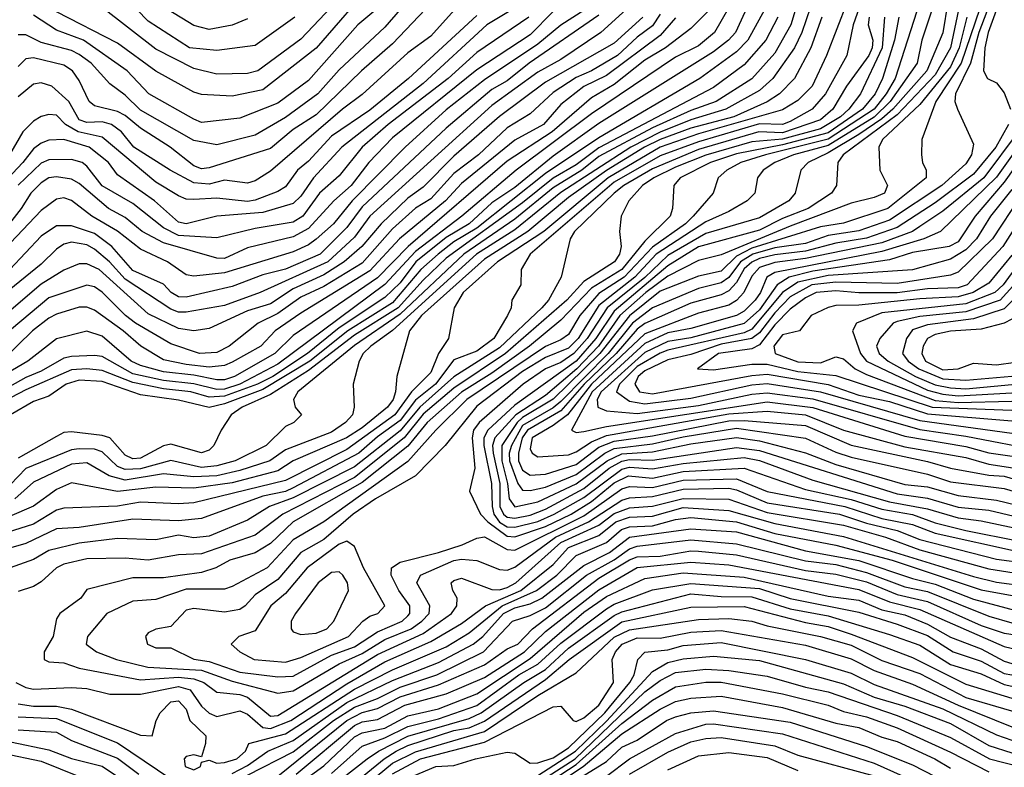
# Model space of a CAD drawing. Header units: metres. Extents: x -51132 to -49532, y -231222 to -229437.
# Tile 20 of 256: x -50872 to -50808, y -231153 to -231104. Entities that reach past the tile are written whole.
import ezdxf

# ---------------------------------------------------------------- set-up
doc = ezdxf.new("R2010")
doc.units = ezdxf.units.M
for name, color, linetype in [('CONTOUR_HALF', 8, 'Continuous'), ('CONTOUR_INDEX', 1, 'Continuous'), ('CONTOUR_INTER', 3, 'Continuous')]:
    doc.layers.add(name, color=color, linetype=linetype)

msp = doc.modelspace()

# ---------------------------------------------------------------- linework, layer by layer
at = {"layer": 'CONTOUR_HALF'}
for points, elevation in [([(-50848.675, -231101.759), (-50852.58, -231106.281), (-50856.08, -231109.004), (-50858.08, -231109.417), (-50860.08, -231109.315), (-50860.58, -231109.16), (-50863.08, -231107.789), (-50865.58, -231105.948), (-50869.58, -231103.899)], 45.5), ([(-50820.781, -231102.259), (-50821.532, -231104.759), (-50822.58, -231106.612), (-50824.08, -231108.287), (-50826.424, -231109.759), (-50828.08, -231110.356), (-50830.58, -231111.481), (-50834.08, -231113.365), (-50835.203, -231114.259), (-50837.08, -231115.423), (-50839.58, -231117.458), (-50842.916, -231119.759), (-50847.08, -231123.68), (-50850.08, -231125.718), (-50853.785, -231128.759), (-50854.073, -231129.259), (-50853.948, -231129.759), (-50853.54, -231130.259), (-50854.052, -231130.759), (-50854.58, -231131.025), (-50855.86, -231132.259), (-50857.872, -231133.259), (-50859.08, -231133.595), (-50860.08, -231133.703), (-50862.08, -231133.257), (-50864.08, -231133.791), (-50865.08, -231133.836), (-50865.58, -231133.634), (-50866.58, -231132.683), (-50867.08, -231132.514), (-50868.08, -231132.474), (-50868.58, -231132.558), (-50871.58, -231133.761), (-50873.08, -231135.351)], 35.5), ([(-50825.111, -231102.759), (-50826.515, -231105.259), (-50827.58, -231106.134), (-50829.08, -231106.868), (-50834.58, -231110.562), (-50839.492, -231114.259), (-50843.061, -231117.259), (-50846.08, -231119.581), (-50848.08, -231121.733), (-50855.08, -231126.939), (-50857.57, -231128.259), (-50858.58, -231128.577), (-50859.08, -231128.607), (-50860.58, -231128.226), (-50862.58, -231128.014), (-50864.58, -231127.574), (-50866.58, -231126.454), (-50867.08, -231126.37), (-50868.58, -231126.439), (-50869.08, -231126.555), (-50870.58, -231127.41), (-50871.58, -231127.815), (-50875.08, -231129.771)], 37.5), ([(-50853.983, -231104.259), (-50856.58, -231106.092), (-50859.08, -231106.431), (-50860.87, -231106.259), (-50863.58, -231104.509), (-50865.08, -231102.947)], 46.5), ([(-50808.302, -231102.759), (-50809.24, -231105.259), (-50809.785, -231107.259), (-50810.747, -231109.259), (-50810.791, -231109.759), (-50810.626, -231110.259), (-50809.58, -231112.551), (-50809.71, -231113.259), (-50810.08, -231113.839), (-50811.643, -231115.259), (-50815.08, -231117.527), (-50817.08, -231118.234), (-50819.08, -231118.536), (-50820.58, -231119.052), (-50822.58, -231119.336), (-50824.006, -231119.759), (-50824.82, -231120.259), (-50825.58, -231121.279), (-50826.08, -231121.636), (-50827.58, -231121.997), (-50830.58, -231123.269), (-50831.889, -231124.259), (-50833.478, -231126.259), (-50836.58, -231129.387), (-50837.08, -231129.807), (-50839.08, -231130.966), (-50839.794, -231132.259), (-50839.954, -231132.759), (-50839.945, -231133.259), (-50839.389, -231134.759), (-50839.08, -231135.193), (-50838.58, -231135.215), (-50837.58, -231134.989), (-50835.58, -231134.162), (-50833.708, -231132.759), (-50833.08, -231132.461), (-50830.58, -231132.153), (-50828.58, -231131.698), (-50825.08, -231131.13), (-50820.58, -231131.781), (-50818.58, -231132.709), (-50817.58, -231133.03), (-50812.58, -231134.134), (-50811.08, -231134.644), (-50807.58, -231135.087), (-50806.08, -231135.52)], 28.5), ([(-50839.791, -231103.759), (-50841.407, -231104.759), (-50845.58, -231108.583), (-50850.913, -231112.759), (-50852.754, -231114.759), (-50853.58, -231115.958), (-50854.08, -231116.442), (-50856.08, -231117.016), (-50859.08, -231117.273), (-50861.08, -231117.767), (-50861.58, -231117.648), (-50863.152, -231116.259), (-50865.58, -231114.557), (-50866.171, -231113.759), (-50867.439, -231112.759), (-50869.08, -231112.256), (-50870.08, -231112.305), (-50870.58, -231112.482), (-50871.08, -231112.855), (-50871.777, -231113.759), (-50874.154, -231116.259)], 42.5), ([(-50816.921, -231103.259), (-50817.453, -231104.759), (-50817.872, -231106.759), (-50819.267, -231109.259), (-50820.137, -231110.259), (-50821.58, -231111.068), (-50822.08, -231111.272), (-50823.58, -231111.222), (-50827.58, -231112.4), (-50830.08, -231113.315), (-50833.08, -231115.045), (-50838.588, -231119.759), (-50839.182, -231120.759), (-50839.183, -231121.759), (-50839.788, -231122.759), (-50839.833, -231123.259), (-50840.056, -231123.759), (-50840.955, -231125.259), (-50842.08, -231126.088), (-50843.58, -231126.654), (-50844.784, -231128.259), (-50846.08, -231129.306), (-50847.08, -231130.642), (-50848.58, -231131.708), (-50849.795, -231132.759), (-50854.08, -231135.042), (-50854.58, -231135.267), (-50856.08, -231135.571), (-50860.08, -231137.046), (-50861.58, -231137.188), (-50864.58, -231137.087), (-50868.08, -231137.629), (-50869.58, -231137.725), (-50871.58, -231138.681), (-50873.65, -231139.259)], 33.5), ([(-50823.247, -231103.759), (-50824.334, -231105.759), (-50825.08, -231106.527), (-50827.478, -231108.259), (-50834.08, -231112.131), (-50837.58, -231114.478), (-50842.08, -231118.053), (-50843.58, -231118.94), (-50844.601, -231119.759), (-50845.746, -231120.759), (-50847.58, -231122.933), (-50850.514, -231124.759), (-50853.002, -231126.759), (-50856.08, -231128.605), (-50858.58, -231129.539), (-50859.58, -231129.777), (-50861.58, -231129.303), (-50864.08, -231128.951), (-50866.58, -231128.082), (-50868.08, -231128.004), (-50868.93, -231128.259), (-50870.08, -231129.034), (-50871.08, -231129.389), (-50872.59, -231130.259)], 36.5), ([(-50847.08, -231103.753), (-50848.08, -231104.905), (-50851.08, -231107.692), (-50852.479, -231109.259), (-50854.58, -231110.818), (-50856.58, -231111.973), (-50859.08, -231112.602), (-50860.58, -231112.323), (-50864.08, -231110.342), (-50865.08, -231109.36), (-50866.08, -231108.616), (-50867.295, -231107.259), (-50868.08, -231106.688), (-50868.58, -231106.427), (-50870.58, -231105.899), (-50871.58, -231105.403), (-50872.08, -231105.399)], 44.5), ([(-50843.536, -231103.759), (-50845.08, -231105.498), (-50846.58, -231106.587), (-50849.58, -231109.315), (-50850.865, -231110.259), (-50855.58, -231114.332), (-50856.58, -231114.959), (-50857.08, -231115.111), (-50858.58, -231114.907), (-50859.58, -231115.167), (-50860.58, -231115.085), (-50862.137, -231114.259), (-50864.509, -231112.759), (-50865.324, -231111.759), (-50865.974, -231111.259), (-50866.58, -231111.105), (-50867.58, -231111.133), (-50868.08, -231110.973), (-50868.771, -231109.759), (-50869.872, -231108.759), (-50870.58, -231108.537), (-50871.08, -231108.638), (-50872.08, -231109.461)], 43.5), ([(-50813.08, -231103.242), (-50814.705, -231108.259), (-50815.297, -231109.259), (-50816.084, -231110.259), (-50819.08, -231112.23), (-50823.184, -231113.259), (-50824.79, -231113.759), (-50825.726, -231114.259), (-50826.278, -231114.759), (-50826.618, -231115.759), (-50827.91, -231117.259), (-50828.426, -231117.759), (-50830.58, -231119.302), (-50832.432, -231121.259), (-50834.08, -231122.331), (-50835.329, -231123.759), (-50836.08, -231124.997), (-50836.58, -231125.358), (-50837.58, -231125.783), (-50842.735, -231129.259), (-50844.757, -231131.259), (-50846.58, -231133.309), (-50852.08, -231137.249), (-50854.08, -231138.436), (-50855.797, -231140.259), (-50858.08, -231141.5), (-50858.58, -231141.655), (-50861.08, -231141.66), (-50863.08, -231142.335), (-50864.58, -231142.457), (-50866.28, -231143.259), (-50867.535, -231144.759), (-50867.629, -231145.259), (-50866.955, -231145.759), (-50865.635, -231146.259), (-50863.589, -231146.759), (-50860.08, -231146.964), (-50858.08, -231147.687), (-50855.08, -231148.464), (-50854.08, -231148.323), (-50851.08, -231146.558), (-50849.58, -231145.871), (-50848.08, -231144.951), (-50846.375, -231144.259), (-50845.669, -231143.759), (-50845.187, -231143.259), (-50845.137, -231142.759), (-50845.987, -231141.259), (-50845.748, -231140.759), (-50843.58, -231139.783), (-50843.08, -231139.712), (-50842.08, -231139.789), (-50840.58, -231140.367), (-50840.08, -231140.426), (-50839.58, -231140.218), (-50836.921, -231138.259), (-50834.77, -231137.259), (-50832.58, -231135.843), (-50832.08, -231135.695), (-50830.58, -231135.61), (-50828.58, -231135.124), (-50825.58, -231135.061), (-50825.08, -231135.164), (-50823.08, -231136.019), (-50818.352, -231136.759), (-50816.58, -231137.351), (-50814.58, -231137.832), (-50813.08, -231138.417), (-50808.08, -231139.712), (-50806.08, -231139.955)], 31.5), ([(-50811.258, -231103.259), (-50811.58, -231105.271), (-50812.638, -231107.759), (-50814.857, -231110.259), (-50815.58, -231110.906), (-50817.08, -231111.933), (-50819.08, -231113.133), (-50820.402, -231113.759), (-50820.872, -231114.259), (-50821.241, -231115.759), (-50821.65, -231116.259), (-50823.58, -231117.385), (-50827.08, -231118.389), (-50829.58, -231119.841), (-50831.08, -231121.274), (-50833.542, -231123.259), (-50834.845, -231125.259), (-50835.735, -231126.259), (-50836.58, -231126.837), (-50837.58, -231127.257), (-50839.04, -231128.259), (-50841.924, -231130.759), (-50842.282, -231131.259), (-50842.386, -231131.759), (-50842.201, -231133.759), (-50842.56, -231135.259), (-50841.832, -231136.759), (-50841.359, -231137.259), (-50840.08, -231138.195), (-50839.58, -231138.246), (-50837.58, -231137.558), (-50835.911, -231136.759), (-50834.58, -231135.938), (-50833.08, -231134.718), (-50832.15, -231134.259), (-50830.58, -231134.393), (-50828.58, -231133.977), (-50824.592, -231133.759), (-50820.58, -231135.142), (-50817.58, -231135.805), (-50815.58, -231136.438), (-50813.58, -231136.776), (-50812.08, -231137.319), (-50810.08, -231137.822), (-50806.58, -231138.534)], 30.5), ([(-50831.203, -231104.259), (-50833.08, -231105.956), (-50837.58, -231108.497), (-50840.58, -231110.736), (-50843.58, -231113.347), (-50845.58, -231115.368), (-50846.58, -231116.095), (-50848.332, -231117.759), (-50849.603, -231119.259), (-50850.761, -231120.259), (-50852.08, -231121.097), (-50854.08, -231122.011), (-50855.58, -231122.999), (-50857.08, -231123.449), (-50859.58, -231124.617), (-50860.58, -231124.777), (-50861.58, -231124.604), (-50863.58, -231123.657), (-50866.772, -231120.759), (-50867.58, -231120.376), (-50868.08, -231120.393), (-50869.08, -231120.789), (-50870.58, -231121.718), (-50875.58, -231125.987)], 39.5), ([(-50819.491, -231104.259), (-50820.22, -231106.259), (-50821.288, -231108.259), (-50822.268, -231109.259), (-50823.08, -231109.796), (-50825.258, -231110.759), (-50828.08, -231111.519), (-50830.08, -231112.252), (-50831.105, -231112.759), (-50833.58, -231114.272), (-50836.08, -231116.054), (-50838.736, -231118.259), (-50841.58, -231120.07), (-50845.682, -231123.759), (-50846.486, -231124.759), (-50847.306, -231127.759), (-50847.397, -231128.759), (-50847.551, -231129.259), (-50847.917, -231129.759), (-50849.58, -231131.112), (-50850.598, -231131.759), (-50854.08, -231133.272), (-50855.08, -231133.931), (-50858.08, -231134.718), (-50860.58, -231135.064), (-50863.08, -231134.987), (-50865.58, -231135.282), (-50868.58, -231134.709), (-50869.58, -231135.149), (-50871.08, -231136.229), (-50874.08, -231137.532)], 34.5), ([(-50837.08, -231103.881), (-50838.58, -231105.399), (-50842.08, -231107.697), (-50847.58, -231112.146), (-50849.147, -231113.759), (-50850.292, -231115.259), (-50851.42, -231116.259), (-50853.08, -231118.068), (-50854.08, -231118.623), (-50857.08, -231119.343), (-50858.58, -231120.034), (-50859.08, -231120.009), (-50862.58, -231119), (-50863.964, -231118.259), (-50865.08, -231117.356), (-50866.175, -231116.759), (-50868.08, -231115.13), (-50868.58, -231114.842), (-50869.58, -231114.684), (-50870.08, -231114.762), (-50870.58, -231115.077), (-50871.251, -231115.759), (-50871.872, -231116.759), (-50873.58, -231118.915)], 41.5), ([(-50829.08, -231104.287), (-50830.08, -231105.445), (-50833.58, -231108.063), (-50835.08, -231108.787), (-50836.58, -231109.962), (-50837.721, -231111.259), (-50839.58, -231112.287), (-50843.08, -231115.138), (-50844.118, -231116.259), (-50847.13, -231118.759), (-50849.08, -231120.847), (-50853.58, -231123.601), (-50855.267, -231124.759), (-50856.204, -231125.759), (-50858.08, -231126.809), (-50858.58, -231127.031), (-50859.58, -231127.134), (-50861.08, -231126.976), (-50862.58, -231126.653), (-50864.047, -231125.759), (-50865.2, -231124.759), (-50867.08, -231123.419), (-50867.58, -231123.216), (-50868.08, -231123.211), (-50869.58, -231123.667), (-50870.08, -231123.933), (-50871.141, -231124.759), (-50873.08, -231126.653)], 38.5), ([(-50834.08, -231104.118), (-50838.646, -231107.259), (-50840.08, -231108.42), (-50841.08, -231108.986), (-50844.08, -231111.505), (-50849.58, -231116.653), (-50850.58, -231118.005), (-50852.327, -231119.759), (-50854.58, -231120.723), (-50856.08, -231121.097), (-50858.08, -231121.872), (-50861.08, -231122.568), (-50861.58, -231122.552), (-50862.078, -231122.259), (-50862.58, -231121.722), (-50864.58, -231120.826), (-50865.953, -231119.259), (-50867.08, -231118.403), (-50868.58, -231117.902), (-50869.58, -231117.907), (-50870.58, -231118.576), (-50872.617, -231120.759)], 40.5), ([(-50815.398, -231104.259), (-50815.556, -231106.259), (-50816.983, -231109.259), (-50817.731, -231110.259), (-50818.28, -231110.759), (-50819.58, -231111.555), (-50822.08, -231112.223), (-50824.08, -231112.4), (-50827.08, -231113.271), (-50829.08, -231114.064), (-50830.501, -231114.759), (-50831.23, -231115.259), (-50832.122, -231116.259), (-50832.62, -231117.259), (-50832.746, -231118.259), (-50832.633, -231119.259), (-50832.749, -231119.759), (-50833.073, -231120.259), (-50835.08, -231121.544), (-50836.19, -231122.759), (-50840.188, -231126.259), (-50843.58, -231128.52), (-50845.58, -231130.22), (-50846.823, -231131.759), (-50850.08, -231134.356), (-50854.764, -231136.759), (-50856.58, -231138.131), (-50860.08, -231139.355), (-50861.58, -231139.409), (-50863.58, -231139.776), (-50865.08, -231139.642), (-50867.58, -231139.687), (-50869.08, -231140.022), (-50869.58, -231140.262), (-50870.58, -231141.19), (-50871.08, -231141.487), (-50872.08, -231141.808)], 32.5), ([(-50810.013, -231104.259), (-50810.52, -231106.259), (-50811.08, -231107.496), (-50813.08, -231109.966), (-50815.526, -231112.259), (-50815.777, -231112.759), (-50815.7, -231114.259), (-50815.211, -231115.259), (-50815.411, -231115.759), (-50816.08, -231116.055), (-50817.58, -231116.409), (-50821.58, -231117.915), (-50826.08, -231119.803), (-50827.58, -231120.173), (-50829.58, -231121.181), (-50831.013, -231122.259), (-50832.721, -231123.759), (-50834.122, -231125.759), (-50835.54, -231127.259), (-50837.58, -231128.998), (-50839.521, -231130.259), (-50840.887, -231131.759), (-50841.039, -231132.259), (-50841.003, -231132.759), (-50840.566, -231134.759), (-50840.56, -231136.259), (-50840.333, -231136.759), (-50840.08, -231136.964), (-50839.58, -231137.014), (-50838.58, -231136.818), (-50837.58, -231136.437), (-50835.08, -231135.075), (-50833.423, -231133.759), (-50832.58, -231133.289), (-50832.08, -231133.192), (-50830.58, -231133.223), (-50825.08, -231132.402), (-50823.58, -231132.599), (-50814.58, -231135.424), (-50812.58, -231135.704), (-50810.58, -231136.294), (-50808.58, -231136.501), (-50806.08, -231137.095)], 29.5), ([(-50806.651, -231111.759), (-50808.904, -231114.759), (-50811.58, -231116.936), (-50813.08, -231117.95), (-50813.574, -231118.259), (-50815.58, -231119.008), (-50820.58, -231120.032), (-50822.58, -231120.29), (-50823.58, -231120.613), (-50824.08, -231121.191), (-50824.598, -231122.259), (-50825.08, -231122.786), (-50825.58, -231123.083), (-50827.58, -231123.608), (-50831.08, -231124.954), (-50834.567, -231128.259), (-50836.144, -231130.259), (-50837.08, -231130.969), (-50838.457, -231131.759), (-50838.58, -231132.491), (-50838.444, -231132.759), (-50838.08, -231133), (-50836.08, -231132.883), (-50835.58, -231132.688), (-50834.58, -231132.016), (-50833.58, -231131.613), (-50825.58, -231130.197), (-50823.08, -231130.028), (-50820.58, -231130.265), (-50818.08, -231131.259), (-50814.08, -231132.346), (-50810.08, -231133.048), (-50808.58, -231133.481), (-50805.58, -231133.955)], 27.5), ([(-50805.58, -231112.246), (-50807.58, -231115.051), (-50809.464, -231117.259), (-50810.58, -231118.939), (-50811.169, -231119.259), (-50813.58, -231119.653), (-50815.08, -231120.116), (-50820.08, -231120.865), (-50821.647, -231121.259), (-50822.427, -231121.759), (-50823.58, -231123.39), (-50824.58, -231124.281), (-50828.08, -231125.233), (-50829.58, -231125.455), (-50831.08, -231126.185), (-50833.945, -231128.759), (-50834.207, -231129.259), (-50834.153, -231129.759), (-50833.58, -231129.999), (-50831.58, -231130.179), (-50827.58, -231129.661), (-50824.08, -231128.904), (-50823.08, -231128.818), (-50820.08, -231129.211), (-50813.08, -231131.218), (-50810.08, -231131.646), (-50805.08, -231132.614)], 26.5), ([(-50804.712, -231113.259), (-50808.343, -231118.759), (-50810.58, -231120.927), (-50811.08, -231121.132), (-50814.58, -231121.677), (-50818.58, -231121.584), (-50820.163, -231121.759), (-50821.58, -231122.533), (-50822.58, -231123.585), (-50823.58, -231124.889), (-50824.08, -231125.277), (-50826.08, -231125.632), (-50828.08, -231126.311), (-50829.58, -231126.66), (-50831.08, -231127.384), (-50831.518, -231127.759), (-50831.746, -231128.259), (-50831.433, -231128.759), (-50830.58, -231128.894), (-50824.08, -231127.677), (-50823.08, -231127.606), (-50819.08, -231128.27), (-50817.08, -231128.969), (-50815.08, -231129.39), (-50812.58, -231130.201), (-50807.08, -231130.662)], 25.5), ([(-50803.08, -231117.509), (-50807.828, -231122.759), (-50810.08, -231123.518), (-50813.08, -231123.818), (-50814.58, -231124.15), (-50814.826, -231124.259), (-50815.712, -231125.259), (-50815.932, -231125.759), (-50815.752, -231126.259), (-50815.156, -231126.759), (-50813.367, -231127.759), (-50812.08, -231128.292), (-50811.08, -231128.504), (-50810.08, -231128.554), (-50807.08, -231128.287)], 23.5), ([(-50807.08, -231119.806), (-50808.58, -231121.638), (-50809.603, -231122.259), (-50810.58, -231122.553), (-50813.08, -231122.672), (-50817.08, -231123.088), (-50818.58, -231123.104), (-50819.08, -231123.241), (-50820.207, -231123.759), (-50820.961, -231124.759), (-50822.08, -231125.029), (-50822.648, -231125.759), (-50822.549, -231126.259), (-50821.08, -231126.791), (-50819.58, -231126.861), (-50818.58, -231126.466), (-50818.08, -231126.588), (-50817.331, -231127.259), (-50816.58, -231127.628), (-50812.08, -231129.313), (-50810.58, -231129.446), (-50807.08, -231129.367)], 24.5), ([(-50807.08, -231123.995), (-50807.58, -231124.266), (-50809.08, -231124.66), (-50811.08, -231124.778), (-50812.08, -231125.008), (-50812.58, -231125.27), (-50812.866, -231125.759), (-50812.959, -231126.259), (-50812.717, -231126.759), (-50811.58, -231127.312), (-50810.581, -231127.259), (-50809.58, -231126.878), (-50808.08, -231126.995), (-50805.58, -231126.644)], 22.5), ([(-50872.222, -231147.759), (-50871.58, -231148.101), (-50871.08, -231148.208), (-50868.58, -231148.093), (-50867.58, -231148.164), (-50866.08, -231148.524), (-50864.08, -231148.532), (-50861.58, -231148.029), (-50860.824, -231148.259), (-50860.08, -231149.321), (-50859.58, -231149.771), (-50859.08, -231149.989), (-50857.58, -231149.619), (-50857.08, -231149.844), (-50856.08, -231150.71), (-50855.58, -231150.788), (-50854.238, -231150.259), (-50850.58, -231147.847), (-50848.08, -231146.412), (-50845.08, -231145.092), (-50843.08, -231143.908), (-50841.508, -231142.759), (-50839.185, -231141.759), (-50837.08, -231140.048), (-50836.08, -231138.928), (-50834.08, -231138.145), (-50832.974, -231137.259), (-50832.08, -231136.949), (-50830.58, -231136.89), (-50828.58, -231136.328), (-50825.58, -231136.509), (-50822.58, -231137.376), (-50818.08, -231138.217), (-50809.58, -231140.843), (-50808.08, -231141.201), (-50806.08, -231141.477)], 32.5), ([(-50858.08, -231153.717), (-50857.08, -231153.191), (-50855.742, -231152.259), (-50854.08, -231151.569), (-50850.58, -231149.081), (-50847.58, -231147.645), (-50844.58, -231146.463), (-50842.317, -231145.259), (-50841.684, -231144.759), (-50840.317, -231143.259), (-50839.58, -231142.877), (-50838.58, -231142.623), (-50837.809, -231142.259), (-50835.08, -231140.113), (-50833.391, -231139.259), (-50832.08, -231138.258), (-50828.08, -231137.717), (-50825.08, -231137.921), (-50820.58, -231139.146), (-50817.08, -231139.795), (-50813.58, -231140.965), (-50812.08, -231141.344), (-50809.58, -231142.323), (-50806.58, -231143.128)], 33.5), ([(-50851.08, -231138.725), (-50853.166, -231140.259), (-50854.58, -231141.938), (-50855.543, -231142.759), (-50856.58, -231144.383), (-50857.643, -231144.759), (-50858.133, -231145.259), (-50857.577, -231145.759), (-50856.63, -231146.259), (-50854.58, -231146.433), (-50853.58, -231146.135), (-50850.473, -231144.759), (-50849.535, -231143.759), (-50849.08, -231143.434), (-50848.557, -231143.259), (-50848.101, -231142.759), (-50849.477, -231140.259), (-50850.08, -231138.877), (-50850.58, -231138.514), (-50851.08, -231138.725)], 30.5), ([(-50855.08, -231153.887), (-50850.58, -231150.252), (-50849.58, -231149.741), (-50848.58, -231149.475), (-50847.08, -231148.71), (-50844.58, -231147.921), (-50841.58, -231146.608), (-50840.08, -231145.576), (-50839.388, -231145.259), (-50838.428, -231144.259), (-50834.08, -231140.941), (-50832.08, -231139.74), (-50831.58, -231139.56), (-50830.08, -231139.506), (-50828.08, -231139.166), (-50827.58, -231139.183), (-50825.08, -231139.415), (-50820.58, -231140.446), (-50818.58, -231140.691), (-50816.58, -231141.175), (-50814.58, -231142.005), (-50812.58, -231142.464), (-50809.08, -231144.042), (-50807.58, -231144.553), (-50806.08, -231144.77)], 34.5), ([(-50853.58, -231154.307), (-50852.08, -231153.212), (-50850.08, -231151.324), (-50849.58, -231151.052), (-50848.08, -231150.757), (-50846.58, -231149.94), (-50844.58, -231149.497), (-50842.08, -231148.51), (-50838.58, -231146.196), (-50835.08, -231143.169), (-50833.58, -231142.142), (-50831.08, -231140.969), (-50828.58, -231140.592), (-50824.58, -231140.871), (-50819.08, -231142.124), (-50817.08, -231142.373), (-50815.58, -231143.02), (-50814.08, -231143.349), (-50812.58, -231143.946), (-50811.08, -231144.812), (-50809.08, -231145.565), (-50807.58, -231146.384), (-50807.08, -231146.528)], 35.5), ([(-50852.431, -231155.259), (-50849.239, -231152.759), (-50848.511, -231152.259), (-50846.58, -231151.273), (-50842.58, -231150.12), (-50841.788, -231149.759), (-50838.999, -231147.759), (-50837.58, -231146.914), (-50836.08, -231145.524), (-50833.08, -231143.377), (-50832.58, -231143.153), (-50828.08, -231141.968), (-50826.08, -231142.148), (-50824.08, -231142.158), (-50821.58, -231142.948), (-50819.08, -231143.417), (-50815.08, -231144.635), (-50813.08, -231145.337), (-50811.08, -231146.582), (-50809.08, -231147.2), (-50807.58, -231147.898), (-50806.58, -231148.114)], 36.5), ([(-50851.462, -231156.259), (-50847.58, -231153.056), (-50846.08, -231152.295), (-50841.58, -231150.964), (-50838.08, -231148.609), (-50835.58, -231147.13), (-50833.08, -231144.805), (-50832.08, -231144.316), (-50827.58, -231143.647), (-50825.58, -231143.593), (-50824.08, -231143.752), (-50823.08, -231144.06), (-50819.58, -231144.754), (-50817.58, -231145.325), (-50815.58, -231146.325), (-50813.08, -231147.182), (-50810.08, -231148.761), (-50806.58, -231149.767)], 37.5), ([(-50847.08, -231154.242), (-50844.744, -231153.259), (-50843.58, -231153.198), (-50842.161, -231152.759), (-50840.08, -231152.328), (-50839.58, -231152.399), (-50838.58, -231153.042), (-50838.08, -231153.029), (-50837.08, -231152.687), (-50836.08, -231152.034), (-50833.691, -231149.759), (-50832.064, -231147.759), (-50831.774, -231147.259), (-50831.548, -231146.259), (-50831.08, -231145.789), (-50829.58, -231145.631), (-50828.58, -231145.349), (-50826.08, -231145.161), (-50820.58, -231146.256), (-50817.58, -231147.166), (-50816.08, -231147.89), (-50811.58, -231149.482), (-50808.08, -231151.203), (-50807.08, -231151.535)], 38.5), ([(-50838.08, -231154.34), (-50835.647, -231152.759), (-50831.08, -231148.375), (-50830.08, -231147.648), (-50829.08, -231147.119), (-50827.08, -231146.902), (-50825.58, -231146.99), (-50823.08, -231147.353), (-50820.58, -231148.083), (-50819.08, -231148.37), (-50814.58, -231149.928), (-50811.08, -231151.368), (-50808.524, -231152.759), (-50806.58, -231153.272), (-50805.58, -231153.185), (-50803.58, -231152.577), (-50802.58, -231152.539), (-50802.08, -231152.409), (-50800.58, -231151.648), (-50800.08, -231151.594), (-50799.58, -231151.846), (-50799.08, -231152.558), (-50798.58, -231152.947), (-50796.58, -231153.541)], 39.5), ([(-50837.58, -231154.889), (-50835.121, -231153.259), (-50832.58, -231151.138), (-50830.08, -231149.523), (-50829.08, -231149.017), (-50828.08, -231148.802), (-50826.08, -231148.659), (-50822.08, -231149.401), (-50818.58, -231150.431), (-50817.08, -231150.703), (-50815.58, -231151.352), (-50814.58, -231151.631), (-50812.106, -231152.759), (-50811.08, -231153.368)], 40.5), ([(-50872.08, -231150.008), (-50869.58, -231150.126), (-50865.58, -231151.714), (-50862.08, -231154.067)], 33.5), ([(-50833.58, -231153.89), (-50832.08, -231152.773), (-50829.08, -231151.097), (-50827.08, -231150.499), (-50826.58, -231150.472), (-50822.08, -231151.119), (-50816.08, -231153.042), (-50812.08, -231154.844)], 41.5), ([(-50872.58, -231151.644), (-50870.08, -231152.174), (-50868.58, -231152.741), (-50866.58, -231153.247), (-50864.58, -231154.59)], 34.5), ([(-50829.58, -231153.485), (-50827.58, -231152.573), (-50825.58, -231152.351), (-50823.08, -231152.681), (-50821.08, -231153.535)], 42.5)]:
    msp.add_lwpolyline(points, dxfattribs=dict(at, elevation=elevation))
at = {"layer": 'CONTOUR_INDEX'}
for points, elevation in [([(-50819.102, -231100.259), (-50820.811, -231105.259), (-50821.285, -231106.259), (-50822.715, -231108.259), (-50823.58, -231109.054), (-50825.775, -231110.259), (-50828.08, -231110.96), (-50830.08, -231111.762), (-50832.007, -231112.759), (-50836.58, -231115.711), (-50839.58, -231118.167), (-50842.091, -231119.759), (-50847.58, -231124.741), (-50849.015, -231125.759), (-50849.514, -231126.259), (-50849.769, -231126.759), (-50850.162, -231128.259), (-50850.103, -231129.759), (-50850.198, -231130.259), (-50850.664, -231130.759), (-50851.58, -231131.393), (-50854.58, -231132.552), (-50855.603, -231133.259), (-50857.58, -231133.908), (-50859.08, -231134.253), (-50860.58, -231134.324), (-50862.58, -231134.128), (-50865.08, -231134.542), (-50866.124, -231134.259), (-50867.58, -231133.397), (-50868.58, -231133.485), (-50871.08, -231134.658), (-50872.302, -231135.759)], 35), ([(-50831.58, -231103.074), (-50833.955, -231105.259), (-50836.58, -231107.027), (-50838.08, -231107.844), (-50841.08, -231110.028), (-50849.076, -231117.259), (-50850.08, -231118.63), (-50851.83, -231120.259), (-50856.25, -231122.259), (-50858.58, -231123.111), (-50861.08, -231123.55), (-50861.58, -231123.546), (-50862.08, -231123.355), (-50865.08, -231121.39), (-50866.112, -231120.259), (-50867.08, -231119.42), (-50867.58, -231119.136), (-50868.58, -231118.971), (-50869.08, -231119.107), (-50869.58, -231119.435), (-50870.58, -231120.416), (-50874.08, -231123.244)], 40), ([(-50848.672, -231103.759), (-50849.848, -231104.759), (-50853.08, -231108.386), (-50855.08, -231109.868), (-50857.58, -231110.862), (-50860.08, -231111.136), (-50860.58, -231110.916), (-50863.533, -231109.259), (-50864.938, -231107.759), (-50867.813, -231105.759), (-50869.58, -231105.091), (-50871.08, -231104.113)], 45), ([(-50810.558, -231103.759), (-50811.079, -231106.259), (-50812.08, -231108.011), (-50814.58, -231110.647), (-50818.102, -231113.259), (-50818.458, -231113.759), (-50818.54, -231115.259), (-50818.864, -231115.759), (-50820.389, -231116.759), (-50822.08, -231117.416), (-50823.58, -231118.178), (-50827.58, -231119.282), (-50829.58, -231120.509), (-50833.08, -231123.469), (-50834.286, -231125.259), (-50835.58, -231126.743), (-50839.58, -231129.621), (-50841.352, -231131.259), (-50841.604, -231131.759), (-50841.606, -231132.259), (-50841.107, -231134.759), (-50841.063, -231136.259), (-50840.962, -231136.759), (-50840.58, -231137.284), (-50840.08, -231137.58), (-50839.58, -231137.603), (-50838.08, -231137.238), (-50837.013, -231136.759), (-50835.08, -231135.679), (-50832.58, -231133.806), (-50832.08, -231133.683), (-50830.58, -231133.786), (-50828.58, -231133.437), (-50824.58, -231133.054), (-50823.58, -231133.246), (-50820.08, -231134.544), (-50815.08, -231135.942), (-50812.58, -231136.403), (-50810.58, -231137.006), (-50809.08, -231137.191), (-50806.08, -231137.828)], 30), ([(-50806.404, -231117.259), (-50807.666, -231119.259), (-50810.004, -231121.759), (-50810.58, -231121.952), (-50812.58, -231122.021), (-50814.58, -231122.287), (-50817.08, -231122.284), (-50818.58, -231122.145), (-50819.864, -231122.259), (-50820.58, -231122.601), (-50821.58, -231123.351), (-50822.58, -231124.365), (-50823.58, -231125.675), (-50824.08, -231125.948), (-50826.255, -231126.259), (-50827.642, -231127.259), (-50826.58, -231127.328), (-50824.08, -231126.947), (-50823.08, -231126.952), (-50821.08, -231127.416), (-50818.58, -231127.69), (-50812.284, -231129.759), (-50807.08, -231129.965)], 25), ([(-50853.9, -231153.759), (-50850.08, -231150.577), (-50849.58, -231150.344), (-50848.58, -231150.187), (-50846.785, -231149.259), (-50844.08, -231148.513), (-50841.58, -231147.433), (-50838.948, -231145.759), (-50837.58, -231144.435), (-50834.08, -231141.713), (-50831.58, -231140.255), (-50828.08, -231139.894), (-50825.58, -231140.074), (-50817.08, -231141.69), (-50815.08, -231142.501), (-50813.08, -231142.991), (-50807.58, -231145.413), (-50806.58, -231145.656)], 35), ([(-50851.58, -231140.574), (-50852.452, -231141.259), (-50853.927, -231143.259), (-50854.222, -231143.759), (-50854.209, -231144.259), (-50854.08, -231144.449), (-50853.58, -231144.636), (-50852.58, -231144.542), (-50851.882, -231144.259), (-50851.421, -231143.759), (-50850.467, -231141.759), (-50850.536, -231141.259), (-50850.844, -231140.759), (-50851.08, -231140.53), (-50851.58, -231140.574)], 30), ([(-50837.58, -231154.449), (-50835.58, -231153.13), (-50832.58, -231150.441), (-50830.58, -231148.919), (-50829.08, -231148.059), (-50827.08, -231147.752), (-50826.08, -231147.754), (-50822.08, -231148.519), (-50819.08, -231149.253), (-50818.08, -231149.675), (-50816.58, -231150.014), (-50814.58, -231150.74), (-50811.08, -231152.324), (-50808.58, -231153.619)], 40), ([(-50873.08, -231152.382), (-50870.58, -231152.912), (-50868.08, -231153.922)], 35)]:
    msp.add_lwpolyline(points, dxfattribs=dict(at, elevation=elevation))
at = {"layer": 'CONTOUR_INTER'}
for points, elevation in [([(-50823.559, -231101.759), (-50825.16, -231105.259), (-50825.607, -231105.759), (-50826.58, -231106.506), (-50834.08, -231111.195), (-50837.08, -231113.345), (-50839.58, -231115.394), (-50841.08, -231116.401), (-50842.565, -231117.759), (-50844.08, -231118.668), (-50846.057, -231120.259), (-50847.08, -231121.632), (-50848.08, -231122.585), (-50851.08, -231124.579), (-50853.139, -231126.259), (-50855.427, -231127.759), (-50856.418, -231128.259), (-50858.58, -231129.044), (-50859.58, -231129.108), (-50860.778, -231128.759), (-50862.58, -231128.55), (-50864.58, -231128.138), (-50866.58, -231127.365), (-50867.58, -231127.242), (-50868.58, -231127.308), (-50871.58, -231128.628), (-50877.08, -231131.49)], 37), ([(-50811.625, -231101.759), (-50812.962, -231105.759), (-50813.272, -231107.259), (-50815.038, -231109.759), (-50816.08, -231110.794), (-50819.08, -231112.634), (-50821.353, -231113.259), (-50822.576, -231113.759), (-50823.341, -231114.259), (-50823.701, -231114.759), (-50823.892, -231115.759), (-50824.378, -231116.259), (-50825.58, -231116.969), (-50827.08, -231117.646), (-50830.341, -231119.759), (-50831.73, -231121.259), (-50834.08, -231123.108), (-50835.444, -231125.259), (-50836.08, -231125.899), (-50837.58, -231126.51), (-50839.08, -231127.417), (-50842.08, -231129.695), (-50844.15, -231132.259), (-50846.08, -231134.245), (-50848.706, -231135.759), (-50850.16, -231136.759), (-50852.08, -231138.407), (-50853.58, -231139.274), (-50855.08, -231141.025), (-50856.58, -231142.037), (-50857.236, -231142.759), (-50857.58, -231143), (-50858.58, -231143.159), (-50860.58, -231142.921), (-50861.08, -231143.048), (-50862.08, -231144.109), (-50863.08, -231144.277), (-50863.58, -231144.522), (-50863.75, -231144.759), (-50863.625, -231145.259), (-50863.08, -231145.505), (-50862.08, -231145.505), (-50860.58, -231146.234), (-50859.58, -231146.403), (-50857.58, -231147.084), (-50855.08, -231147.396), (-50854.08, -231147.347), (-50851.58, -231145.984), (-50850.08, -231145.437), (-50848.58, -231144.459), (-50846.961, -231143.759), (-50846.58, -231143.413), (-50846.448, -231143.259), (-50846.46, -231142.759), (-50847.168, -231141.759), (-50847.686, -231140.759), (-50847.652, -231140.259), (-50847.08, -231139.901), (-50844.58, -231139.261), (-50843.021, -231138.759), (-50842.08, -231138.318), (-50841.58, -231138.24), (-50840.08, -231139.065), (-50839.58, -231139.118), (-50835.08, -231136.867), (-50832.58, -231135.106), (-50832.08, -231134.955), (-50830.58, -231135.008), (-50828.58, -231134.529), (-50825.08, -231134.447), (-50823.08, -231135.275), (-50818, -231136.259), (-50815.58, -231137.035), (-50813.58, -231137.431), (-50812.08, -231137.994), (-50806.58, -231139.232)], 31), ([(-50808.857, -231102.759), (-50810.394, -231107.259), (-50812.036, -231109.759), (-50812.958, -231112.259), (-50812.973, -231113.259), (-50812.913, -231113.759), (-50812.671, -231114.259), (-50812.673, -231114.759), (-50815.185, -231116.759), (-50818.08, -231117.723), (-50819.58, -231117.97), (-50824.08, -231119.366), (-50825.08, -231119.891), (-50826.08, -231120.864), (-50827.58, -231121.197), (-50830.08, -231122.166), (-50832.08, -231123.788), (-50834.016, -231126.259), (-50837.08, -231129.242), (-50839.08, -231130.435), (-50839.426, -231130.759), (-50840.43, -231132.259), (-50840.439, -231133.259), (-50840.056, -231134.759), (-50839.965, -231135.759), (-50839.58, -231136.28), (-50838.08, -231135.946), (-50835.58, -231134.766), (-50833.539, -231133.259), (-50832.58, -231132.801), (-50830.58, -231132.684), (-50828.08, -231132.159), (-50825.08, -231131.741), (-50823.58, -231131.972), (-50820.58, -231132.742), (-50818.58, -231133.506), (-50814.08, -231134.814), (-50812.58, -231134.973), (-50810.58, -231135.548), (-50808.08, -231135.839), (-50806.08, -231136.32)], 29), ([(-50807.716, -231102.759), (-50808.61, -231105.259), (-50808.836, -231106.259), (-50808.918, -231107.759), (-50808.657, -231108.259), (-50808.08, -231108.539), (-50807.58, -231109.203), (-50807.163, -231110.259)], 28), ([(-50817.846, -231103.259), (-50819.189, -231106.759), (-50820.137, -231108.759), (-50821.08, -231109.699), (-50822.08, -231110.32), (-50827.58, -231111.885), (-50830.08, -231112.752), (-50833.483, -231114.759), (-50837.697, -231118.259), (-50840.709, -231120.259), (-50842.967, -231122.259), (-50843.549, -231123.259), (-50843.929, -231125.259), (-50844.58, -231126.259), (-50845.08, -231127.483), (-50846.347, -231128.759), (-50847.445, -231130.259), (-50850.58, -231132.522), (-50854.58, -231134.551), (-50860.58, -231136.013), (-50861.58, -231136.093), (-50864.08, -231135.975), (-50865.58, -231136.236), (-50869.08, -231136.371), (-50869.58, -231136.499), (-50871.08, -231137.403), (-50875.365, -231138.759)], 34), ([(-50826.58, -231103.518), (-50828.08, -231104.979), (-50829.736, -231106.259), (-50831.08, -231107.067), (-50833.08, -231108.654), (-50834.58, -231109.535), (-50837.152, -231111.759), (-50840.08, -231113.668), (-50846.554, -231119.259), (-50848.58, -231121.292), (-50854.08, -231125.082), (-50855.28, -231126.259), (-50857.934, -231127.759), (-50858.58, -231127.966), (-50859.08, -231127.979), (-50860.58, -231127.662), (-50862.58, -231127.444), (-50864.08, -231127.035), (-50864.686, -231126.759), (-50866.58, -231125.106), (-50867.58, -231124.792), (-50869.58, -231125.296), (-50871.456, -231126.759), (-50873.58, -231127.996)], 38), ([(-50834.217, -231103.259), (-50836.58, -231104.772), (-50838.08, -231106.006), (-50841.58, -231108.347), (-50844.08, -231110.31), (-50846.761, -231112.759), (-50850.224, -231116.259), (-50851.454, -231117.759), (-50852.58, -231118.778), (-50853.08, -231119.143), (-50854.08, -231119.596), (-50858.58, -231120.979), (-50860.58, -231121.187), (-50861.08, -231121.113), (-50862.305, -231120.259), (-50864.08, -231119.433), (-50865.58, -231118.251), (-50867.25, -231117.259), (-50868.58, -231116.231), (-50869.08, -231116.071), (-50869.58, -231116.163), (-50870.58, -231116.89), (-50872.58, -231119)], 41), ([(-50844.988, -231103.259), (-50847.58, -231106.002), (-50849.625, -231107.759), (-50852.58, -231110.633), (-50854.08, -231111.598), (-50855.58, -231112.843), (-50859.58, -231114.099), (-50860.08, -231114.178), (-50860.58, -231113.976), (-50862.126, -231112.759), (-50864.08, -231111.513), (-50865.08, -231110.681), (-50865.58, -231110.412), (-50867.08, -231110.055), (-50867.443, -231109.759), (-50868.08, -231108.399), (-50868.533, -231107.759), (-50869.08, -231107.396), (-50871.08, -231106.902), (-50871.58, -231106.969), (-50872.08, -231107.481)], 44), ([(-50851.58, -231103.575), (-50853.58, -231105.696), (-50856.404, -231107.759), (-50857.08, -231107.939), (-50859.08, -231107.971), (-50860.58, -231107.604), (-50863.08, -231106.346), (-50866.58, -231103.623)], 46), ([(-50857.08, -231104.349), (-50858.08, -231104.78), (-50859.58, -231105.057), (-50860.58, -231104.8), (-50862.275, -231103.759)], 47), ([(-50830.08, -231104.063), (-50830.58, -231104.809), (-50831.58, -231105.549), (-50832.871, -231106.759), (-50834.567, -231107.759), (-50835.58, -231108.195), (-50837.08, -231109.167), (-50838.58, -231110.576), (-50840.08, -231111.484), (-50841.962, -231113.259), (-50843.58, -231114.467), (-50845.08, -231116.124), (-50846.08, -231116.753), (-50847.58, -231118.093), (-50849.58, -231120.332), (-50852.08, -231121.871), (-50853.58, -231122.571), (-50855.08, -231123.635), (-50856.386, -231124.259), (-50858.272, -231125.759), (-50859.08, -231126.184), (-50860.213, -231126.259), (-50862.08, -231125.624), (-50864.395, -231124.259), (-50865.058, -231123.759), (-50866.58, -231122.241), (-50867.08, -231121.886), (-50867.58, -231121.775), (-50870.08, -231122.609), (-50874.438, -231126.259)], 39), ([(-50842.08, -231104.135), (-50846.533, -231108.259), (-50849.08, -231110.336), (-50851.58, -231112.024), (-50853.08, -231113.657), (-50853.814, -231114.259), (-50854.58, -231115.341), (-50855.08, -231115.654), (-50856.58, -231116.219), (-50857.08, -231116.298), (-50859.08, -231116.092), (-50860.58, -231116.175), (-50861.08, -231116.144), (-50861.58, -231115.944), (-50863.08, -231115.034), (-50866.58, -231112.094), (-50868.149, -231111.759), (-50868.986, -231111.259), (-50869.58, -231110.655), (-50870.08, -231110.618), (-50870.58, -231110.746), (-50871.08, -231111.054), (-50871.767, -231111.759), (-50872.644, -231113.259)], 43), ([(-50816.412, -231104.259), (-50816.464, -231104.759), (-50816.171, -231105.759), (-50816.205, -231106.259), (-50816.437, -231106.759), (-50817.886, -231108.759), (-50818.772, -231110.259), (-50819.58, -231110.954), (-50822.08, -231111.818), (-50823.632, -231111.759), (-50827.58, -231112.912), (-50830.58, -231114.163), (-50832.451, -231115.259), (-50833.08, -231115.755), (-50835.687, -231118.259), (-50835.962, -231118.759), (-50836.546, -231121.259), (-50837.394, -231122.759), (-50837.813, -231123.259), (-50840.58, -231125.875), (-50843.58, -231127.772), (-50845.805, -231129.759), (-50847.08, -231131.313), (-50850.08, -231133.669), (-50854.08, -231135.696), (-50855.63, -231136.259), (-50857.08, -231137.154), (-50859.58, -231138.194), (-50860.58, -231138.305), (-50861.58, -231138.125), (-50863.08, -231138.445), (-50865.58, -231138.34), (-50868.08, -231138.655), (-50870.08, -231139.126), (-50871.08, -231139.717), (-50872.61, -231140.259)], 33), ([(-50822.383, -231104.259), (-50823.161, -231105.759), (-50824.58, -231107.362), (-50826.58, -231108.847), (-50834.08, -231112.789), (-50835.58, -231113.897), (-50837.08, -231114.785), (-50839.08, -231116.389), (-50844.08, -231120.017), (-50845.58, -231121.452), (-50847.215, -231123.259), (-50850.08, -231125.053), (-50853.08, -231127.367), (-50855.58, -231128.925), (-50857.428, -231129.759), (-50858.138, -231130.259), (-50858.8, -231131.259), (-50859.269, -231132.259), (-50859.58, -231132.571), (-50860.08, -231132.754), (-50862.08, -231132.174), (-50862.58, -231132.299), (-50864.08, -231133.102), (-50864.58, -231133.129), (-50865.08, -231132.903), (-50866.08, -231131.771), (-50866.58, -231131.608), (-50868.58, -231131.368), (-50869.08, -231131.427), (-50869.58, -231131.673), (-50872.08, -231133.097)], 36), ([(-50838.677, -231104.259), (-50842.08, -231106.569), (-50843.955, -231108.259), (-50847.866, -231111.259), (-50849.575, -231112.759), (-50851.08, -231114.629), (-50852.366, -231115.759), (-50853.461, -231117.259), (-50854.08, -231117.666), (-50856.58, -231118.063), (-50859.08, -231118.674), (-50861.58, -231118.538), (-50862.58, -231118.036), (-50864.58, -231116.446), (-50866.58, -231115.288), (-50867.58, -231113.988), (-50867.892, -231113.759), (-50868.58, -231113.548), (-50870.08, -231113.575), (-50870.58, -231113.793), (-50872.08, -231115.231)], 42), ([(-50814.469, -231104.259), (-50814.753, -231105.759), (-50815.532, -231108.259), (-50816.009, -231109.259), (-50816.831, -231110.259), (-50819.08, -231111.819), (-50822.08, -231112.594), (-50825.08, -231113.194), (-50826.777, -231113.759), (-50828.773, -231114.759), (-50829.192, -231115.259), (-50829.263, -231116.759), (-50829.424, -231117.259), (-50831.08, -231118.91), (-50832.58, -231120.753), (-50834.58, -231121.983), (-50836.58, -231124.058), (-50838.627, -231125.759), (-50841.08, -231127.531), (-50843.08, -231128.782), (-50845.329, -231130.759), (-50846.58, -231132.312), (-50849.58, -231134.682), (-50854.08, -231137.261), (-50855.58, -231138.676), (-50856.58, -231139.293), (-50858.224, -231139.759), (-50859.139, -231140.259), (-50860.08, -231140.567), (-50862.58, -231140.929), (-50864.58, -231140.915), (-50867.58, -231141.685), (-50867.979, -231142.259), (-50869.353, -231143.259), (-50869.58, -231143.599), (-50869.783, -231144.759), (-50870.381, -231145.759), (-50870.377, -231146.259), (-50870.08, -231146.417), (-50869.08, -231146.492), (-50868.08, -231146.836), (-50864.08, -231147.585), (-50861.58, -231147.43), (-50860.58, -231147.52), (-50859.937, -231147.759), (-50859.08, -231148.402), (-50857.58, -231148.544), (-50857.08, -231148.739), (-50855.58, -231149.97), (-50855.08, -231149.93), (-50848.58, -231145.946), (-50845.58, -231144.556), (-50843.733, -231143.259), (-50843.387, -231142.759), (-50843.354, -231142.259), (-50843.635, -231141.759), (-50843.742, -231141.259), (-50843.58, -231141.092), (-50843.08, -231140.945), (-50841.08, -231141.685), (-50840.58, -231141.71), (-50840.08, -231141.559), (-50839.515, -231141.259), (-50836.58, -231138.62), (-50834.08, -231137.471), (-50833.08, -231136.71), (-50832.08, -231136.336), (-50830.58, -231136.227), (-50828.58, -231135.725), (-50825.58, -231135.781), (-50823.08, -231136.641), (-50818.08, -231137.482), (-50815.346, -231138.259), (-50813.08, -231139.098), (-50808.58, -231140.335), (-50806.08, -231140.723)], 32), ([(-50807.295, -231111.259), (-50808.125, -231112.759), (-50809.58, -231114.518), (-50812.08, -231116.39), (-50814.58, -231118.013), (-50816.58, -231118.694), (-50818.58, -231119.031), (-50820.58, -231119.564), (-50822.58, -231119.785), (-50823.58, -231120.043), (-50824.08, -231120.268), (-50824.58, -231120.716), (-50825.08, -231121.604), (-50825.58, -231122.151), (-50826.08, -231122.413), (-50828.08, -231122.962), (-50831.08, -231124.291), (-50831.58, -231124.665), (-50832.946, -231126.259), (-50835.043, -231128.259), (-50836.58, -231130.004), (-50838.761, -231131.259), (-50839.102, -231131.759), (-50839.346, -231132.759), (-50839.346, -231133.259), (-50839.08, -231133.882), (-50838.58, -231134.201), (-50837.58, -231134.144), (-50835.58, -231133.514), (-50834.08, -231132.368), (-50833.08, -231131.983), (-50830.58, -231131.626), (-50825.58, -231130.65), (-50824.58, -231130.623), (-50820.58, -231130.956), (-50817.58, -231132.237), (-50812.58, -231133.31), (-50811.08, -231133.741), (-50808.58, -231134.207), (-50807.58, -231134.264), (-50806.08, -231134.712)], 28), ([(-50805.963, -231111.759), (-50808.08, -231114.723), (-50811.736, -231118.259), (-50812.822, -231118.759), (-50815.58, -231119.58), (-50822.58, -231120.946), (-50823.106, -231121.259), (-50823.505, -231122.259), (-50823.858, -231122.759), (-50824.58, -231123.472), (-50825.08, -231123.753), (-50828.08, -231124.61), (-50829.58, -231124.906), (-50831.08, -231125.604), (-50834.528, -231128.759), (-50835.871, -231131.259), (-50835.58, -231131.409), (-50835.08, -231131.358), (-50833.58, -231131.032), (-50823.08, -231129.415), (-50820.08, -231129.788), (-50814.08, -231131.666), (-50810.08, -231132.338), (-50808.58, -231132.736), (-50805.08, -231133.257)], 27), ([(-50807.08, -231115.517), (-50808.476, -231117.259), (-50809.38, -231118.759), (-50810.08, -231119.461), (-50811.08, -231120.071), (-50813.58, -231120.783), (-50819.08, -231121.154), (-50821.08, -231121.591), (-50822.08, -231122.254), (-50824.08, -231124.655), (-50824.58, -231124.888), (-50829.58, -231126.029), (-50830.08, -231126.236), (-50831.58, -231127.09), (-50832.729, -231128.259), (-50832.937, -231128.759), (-50832.08, -231129.366), (-50831.08, -231129.546), (-50828.08, -231129.176), (-50824.08, -231128.298), (-50823.08, -231128.216), (-50819.58, -231128.746), (-50813.08, -231130.621), (-50807.08, -231131.454)], 26), ([(-50805.58, -231118.953), (-50807.649, -231121.759), (-50808.183, -231122.259), (-50810.08, -231122.998), (-50815.58, -231123.584), (-50817.236, -231124.259), (-50817.506, -231124.759), (-50816.962, -231126.259), (-50816.583, -231126.759), (-50812.58, -231128.65), (-50811.58, -231128.917), (-50810.58, -231129.013), (-50807.08, -231128.821)], 24), ([(-50805.58, -231121.338), (-50807.58, -231123.326), (-50809.58, -231123.982), (-50812.58, -231124.365), (-50813.58, -231124.698), (-50813.967, -231125.259), (-50814.235, -231126.259), (-50813.855, -231126.759), (-50813.154, -231127.259), (-50811.58, -231127.897), (-50810.08, -231127.985), (-50807.08, -231127.724)], 23), ([(-50872.08, -231149.164), (-50871.08, -231149.313), (-50869.58, -231149.309), (-50868.58, -231149.507), (-50864.08, -231151.208), (-50863.302, -231151.259), (-50863.055, -231150.259), (-50862.794, -231149.759), (-50862.08, -231149.024), (-50861.58, -231148.96), (-50861.08, -231149.515), (-50860.845, -231150.259), (-50859.8, -231151.259), (-50859.817, -231151.759), (-50860.08, -231152.638), (-50860.58, -231152.509), (-50861.08, -231152.611), (-50861.212, -231152.759), (-50861.154, -231153.259), (-50860.58, -231153.485), (-50860.151, -231153.259), (-50860.08, -231152.975), (-50859.58, -231152.854), (-50859.08, -231153.038), (-50858.58, -231152.998), (-50857.775, -231152.759), (-50857.216, -231152.259), (-50856.992, -231151.759), (-50854.58, -231151.129), (-50850.08, -231148.214), (-50847.58, -231146.936), (-50844.08, -231145.428), (-50842.58, -231144.524), (-50840.404, -231142.759), (-50838.162, -231141.759), (-50836.834, -231140.759), (-50835.58, -231139.471), (-50833.58, -231138.618), (-50832.618, -231137.759), (-50832.08, -231137.585), (-50830.58, -231137.517), (-50829.08, -231137.105), (-50828.08, -231136.975), (-50825.08, -231137.261), (-50822.58, -231138.021), (-50818.58, -231138.79), (-50814.901, -231139.759), (-50809.08, -231141.708), (-50806.08, -231142.262)], 33), ([(-50857.08, -231153.831), (-50854.08, -231152.315), (-50851.441, -231150.259), (-50850.08, -231149.372), (-50848.58, -231148.816), (-50847.08, -231148.081), (-50844.698, -231147.259), (-50841.637, -231145.759), (-50839.731, -231143.759), (-50838.58, -231143.39), (-50837.58, -231142.894), (-50834.9, -231140.759), (-50833.08, -231139.737), (-50832.08, -231139.026), (-50831.58, -231138.844), (-50828.08, -231138.429), (-50825.08, -231138.689), (-50820.58, -231139.817), (-50818.58, -231140.061), (-50816.58, -231140.564), (-50814.08, -231141.508), (-50812.58, -231141.81), (-50808.58, -231143.426), (-50807.08, -231143.859)], 34), ([(-50851.58, -231153.727), (-50849.58, -231151.935), (-50848.08, -231151.394), (-50846.58, -231150.643), (-50844.58, -231150.141), (-50842.08, -231149.265), (-50839.322, -231147.259), (-50838.08, -231146.573), (-50836.58, -231145.189), (-50833.58, -231142.956), (-50833.08, -231142.655), (-50830.58, -231141.716), (-50828.08, -231141.287), (-50823.58, -231141.624), (-50821.58, -231142.278), (-50817.08, -231143.178), (-50814.58, -231143.953), (-50812.58, -231144.699), (-50810.908, -231145.759), (-50809.08, -231146.382), (-50807.58, -231147.175), (-50807.08, -231147.272)], 36), ([(-50851.58, -231155.565), (-50848.135, -231152.759), (-50847.343, -231152.259), (-50846.58, -231151.898), (-50843.58, -231150.912), (-50842.58, -231150.73), (-50841.58, -231150.3), (-50837.58, -231147.58), (-50836.037, -231146.259), (-50832.58, -231143.811), (-50828.08, -231142.837), (-50824.58, -231142.806), (-50820.58, -231143.855), (-50819.08, -231144.107), (-50817.58, -231144.605), (-50813.58, -231146.132), (-50810.08, -231147.879), (-50806.58, -231148.941)], 37), ([(-50847.58, -231153.735), (-50845.76, -231152.759), (-50841.58, -231151.669), (-50837.08, -231149.351), (-50836.58, -231149.314), (-50835.767, -231150.259), (-50835.58, -231150.327), (-50835.08, -231150.083), (-50834.085, -231149.259), (-50833.14, -231147.759), (-50833.225, -231146.259), (-50833.006, -231145.759), (-50832.57, -231145.259), (-50831.58, -231144.849), (-50830.08, -231144.87), (-50828.08, -231144.472), (-50826.08, -231144.363), (-50820.58, -231145.338), (-50817.58, -231146.216), (-50816.08, -231146.987), (-50813.58, -231147.87), (-50810.58, -231149.247), (-50807.08, -231150.664)], 38), ([(-50838.08, -231153.853), (-50835.611, -231152.259), (-50833.58, -231150.297), (-50830.58, -231147.047), (-50829.58, -231146.466), (-50828.58, -231146.22), (-50826.58, -231146.05), (-50823.58, -231146.329), (-50818.08, -231147.856), (-50816.08, -231148.736), (-50814.08, -231149.323), (-50811.08, -231150.462), (-50808.58, -231151.885), (-50807.08, -231152.38), (-50806.08, -231152.303), (-50803.58, -231151.64), (-50802.58, -231151.6), (-50800.58, -231150.902), (-50799.58, -231150.813), (-50799.08, -231150.926), (-50798.532, -231151.259), (-50797.557, -231152.259), (-50795.58, -231153.137), (-50794.749, -231153.759)], 39), ([(-50838.58, -231156.012), (-50833.58, -231152.936), (-50832.58, -231151.996), (-50831.58, -231151.531), (-50829.671, -231150.259), (-50829.08, -231150.014), (-50828.08, -231149.751), (-50826.58, -231149.612), (-50821.58, -231150.36), (-50816.58, -231151.946), (-50813.58, -231153.159), (-50809.08, -231155.463)], 41), ([(-50872.08, -231150.876), (-50869.58, -231151.011), (-50868.58, -231151.564), (-50865.58, -231152.725), (-50864.191, -231153.759)], 34), ([(-50832.08, -231153.771), (-50829.58, -231152.332), (-50828.08, -231151.657), (-50827.08, -231151.422), (-50826.08, -231151.37), (-50822.58, -231151.915), (-50821.08, -231152.531), (-50816.08, -231153.864)], 42)]:
    msp.add_lwpolyline(points, dxfattribs=dict(at, elevation=elevation))

doc.saveas('drawing.dxf')
